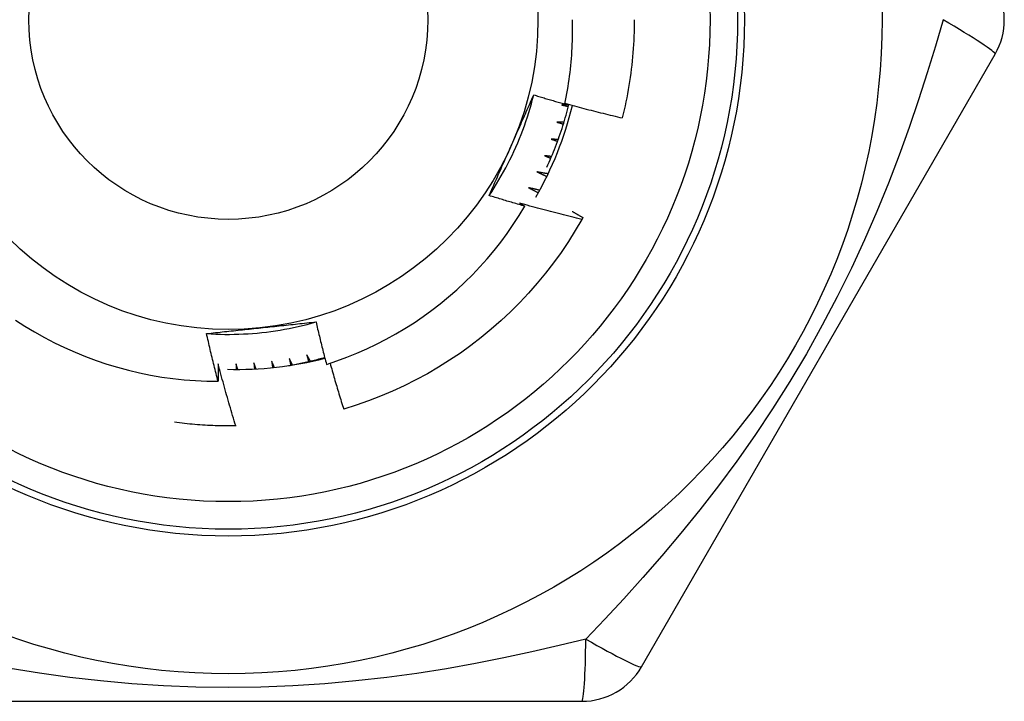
# Model space of a CAD drawing. Header units: inches. Extents: x 4 to 149, y 7 to 82.
# Tile 96 of 188: x 5.792 to 6.074, y 45.102 to 45.297. Entities that reach past the tile are written whole.
import ezdxf

# ---------------------------------------------------------------- set-up
doc = ezdxf.new("R2010")
doc.units = ezdxf.units.IN
doc.header["$MEASUREMENT"] = 0
doc.layers.add('Visible Edges(ANSI)', color=7, linetype='Continuous', lineweight=25)
doc.layers.add('Visible Tangent Edges(ANSI)', color=7, linetype='Continuous', lineweight=25)

msp = doc.modelspace()

# ---------------------------------------------------------------- linework, layer by layer
at = {"layer": 'Visible Edges(ANSI)'}
for p, q in [((5.969741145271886, 45.1115852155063), (6.070890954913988, 45.28678182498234)), ((5.853814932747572, 45.1805049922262), (5.853668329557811, 45.18050221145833)), ((5.750393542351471, 45.10174261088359), (5.95269313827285, 45.10174259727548))]:
    msp.add_line(p, q, dxfattribs=at)
at = {"layer": 'Visible Edges(ANSI)', "flags": 128}
for points in [[(5.947768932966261, 45.2725319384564), (5.947978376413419, 45.27352110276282), (5.948177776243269, 45.27451260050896), (5.948367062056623, 45.27550621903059), (5.948546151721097, 45.27650148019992), (5.948715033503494, 45.27749827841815), (5.948873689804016, 45.27849653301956), (5.949022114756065, 45.27949616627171), (5.949160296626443, 45.28049710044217), (5.949288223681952, 45.2814992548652), (5.949405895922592, 45.28250255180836), (5.949513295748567, 45.28350691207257), (5.949610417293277, 45.28451225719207), (5.949697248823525, 45.28551850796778), (5.949773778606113, 45.28652558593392), (5.949840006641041, 45.28753341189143), (5.949895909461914, 45.28854190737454), (5.949941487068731, 45.28955099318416), (5.949976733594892, 45.29056059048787), (5.950001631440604, 45.29157062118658), (5.950016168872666, 45.29258100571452), (5.950020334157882, 45.29359166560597), (5.950014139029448, 45.29460252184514), (5.949997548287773, 45.29561349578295), (5.949970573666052, 45.29662450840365)], [(5.967685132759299, 45.29662450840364), (5.967679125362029, 45.29544288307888), (5.967661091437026, 45.29426138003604), (5.967631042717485, 45.29308012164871), (5.967588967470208, 45.29189922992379), (5.967534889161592, 45.29071882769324), (5.967468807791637, 45.28953903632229), (5.967390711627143, 45.28835997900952), (5.967300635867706, 45.28718177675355), (5.967198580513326, 45.28600455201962), (5.967084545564, 45.28482842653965), (5.966958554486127, 45.28365352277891), (5.966820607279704, 45.28247996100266), (5.966670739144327, 45.28130786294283), (5.966508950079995, 45.28013735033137), (5.966335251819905, 45.27896854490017), (5.966149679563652, 45.27780156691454), (5.965952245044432, 45.27663653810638), (5.965742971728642, 45.27547357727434), (5.965521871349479, 45.27431280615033), (5.965288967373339, 45.27315434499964), (5.965044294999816, 45.27199831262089), (5.964787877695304, 45.27084483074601), (5.964519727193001, 45.26969401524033), (5.9642398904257, 45.26854598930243)], [(5.926155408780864, 45.2463458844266), (5.926884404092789, 45.24744526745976), (5.927596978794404, 45.24855537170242), (5.928293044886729, 45.24967593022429), (5.928972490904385, 45.25080667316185), (5.929635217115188, 45.25194733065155), (5.93028111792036, 45.25309763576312), (5.930910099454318, 45.25425731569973), (5.931522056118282, 45.25542610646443), (5.932116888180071, 45.25660373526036), (5.932694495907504, 45.25778993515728), (5.933254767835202, 45.25898443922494), (5.933797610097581, 45.26018697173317), (5.934322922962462, 45.26139727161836), (5.934830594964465, 45.26261506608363), (5.935320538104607, 45.26384008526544), (5.935792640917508, 45.26507206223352), (5.936246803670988, 45.26631073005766), (5.936682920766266, 45.26755581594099), (5.937100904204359, 45.26880705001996), (5.937500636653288, 45.27006416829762), (5.937882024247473, 45.27132689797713), (5.938244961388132, 45.27259497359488), (5.938589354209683, 45.27386812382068), (5.938915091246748, 45.27514608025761)], [(5.932467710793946, 45.2605946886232), (5.932739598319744, 45.26120537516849), (5.933011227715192, 45.26181551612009), (5.933282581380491, 45.26242512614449), (5.93355367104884, 45.26303423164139), (5.933824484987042, 45.26364285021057), (5.934095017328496, 45.26425100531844), (5.934365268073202, 45.26485871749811), (5.934635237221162, 45.26546600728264), (5.934904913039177, 45.26607289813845), (5.935174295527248, 45.26667940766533), (5.935443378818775, 45.26728556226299), (5.935712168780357, 45.2678913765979), (5.935980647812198, 45.26849687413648), (5.936248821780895, 45.2691020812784), (5.936516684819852, 45.26970700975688), (5.936784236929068, 45.27031168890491), (5.937051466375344, 45.27091613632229), (5.937318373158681, 45.2715203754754), (5.937584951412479, 45.2721244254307), (5.93785120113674, 45.27272830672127), (5.938117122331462, 45.27333204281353), (5.938382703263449, 45.27393565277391), (5.938647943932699, 45.27453915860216), (5.938912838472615, 45.27514258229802)], [(5.938912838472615, 45.27514258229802), (5.939280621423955, 45.2750293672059), (5.939648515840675, 45.27491653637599), (5.940016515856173, 45.27480409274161), (5.940384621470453, 45.27469203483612), (5.940752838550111, 45.2745803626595), (5.94112116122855, 45.2744690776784), (5.941489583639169, 45.27435817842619), (5.941858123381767, 45.27424766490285), (5.942226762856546, 45.27413753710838), (5.942595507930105, 45.27402779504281), (5.942964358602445, 45.2739184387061), (5.943333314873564, 45.27380946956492), (5.943702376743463, 45.27370088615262), (5.944071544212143, 45.27359268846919), (5.944440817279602, 45.27348487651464), (5.944810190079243, 45.27337745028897), (5.945179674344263, 45.27327041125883), (5.945549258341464, 45.27316375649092), (5.945918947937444, 45.27305748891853), (5.946288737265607, 45.27295160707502), (5.94665863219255, 45.27284611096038), (5.947028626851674, 45.27274100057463), (5.947398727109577, 45.27263627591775), (5.947768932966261, 45.2725319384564)], [(5.942638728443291, 45.25442810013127), (5.942970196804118, 45.25515118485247), (5.943295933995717, 45.25587687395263), (5.943615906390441, 45.25660513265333), (5.94393007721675, 45.25733587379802), (5.944238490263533, 45.25806912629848), (5.944541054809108, 45.25880477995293), (5.944837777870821, 45.25954277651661), (5.945128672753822, 45.26028316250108), (5.945413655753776, 45.2610257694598), (5.94569278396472, 45.26177067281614), (5.945965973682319, 45.26251770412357), (5.946233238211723, 45.26326690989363), (5.946494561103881, 45.26401819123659), (5.946749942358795, 45.26477154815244), (5.946999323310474, 45.26552687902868), (5.94724271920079, 45.26628417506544), (5.947480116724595, 45.26704338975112), (5.947711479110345, 45.26780443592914), (5.947936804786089, 45.26856728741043), (5.948156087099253, 45.26933192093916), (5.948369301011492, 45.27009826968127), (5.948576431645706, 45.27086626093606), (5.948777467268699, 45.27163587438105), (5.948972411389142, 45.27240708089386)], [(5.948951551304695, 45.2723232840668), (5.948866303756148, 45.27232007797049), (5.948781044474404, 45.272316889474), (5.948695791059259, 45.27231371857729), (5.948610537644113, 45.27231056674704), (5.948525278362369, 45.27230743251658), (5.948440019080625, 45.27230431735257), (5.948354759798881, 45.27230121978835), (5.948269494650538, 45.27229814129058), (5.948184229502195, 45.27229508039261), (5.948098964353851, 45.27229203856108), (5.948013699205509, 45.27228901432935), (5.947928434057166, 45.27228600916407), (5.947843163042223, 45.27228302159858), (5.947757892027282, 45.27228005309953), (5.94767262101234, 45.27227710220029), (5.947587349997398, 45.27227416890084), (5.947502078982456, 45.27227125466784), (5.947416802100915, 45.27226835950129), (5.947331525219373, 45.27226548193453), (5.947246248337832, 45.27226262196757), (5.947160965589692, 45.27225978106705), (5.947075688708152, 45.27225695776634), (5.946990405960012, 45.27225415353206), (5.946905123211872, 45.27225136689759)], [(5.946905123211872, 45.27225136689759), (5.946985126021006, 45.27223352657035), (5.947065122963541, 45.27221566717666), (5.947145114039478, 45.27219779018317), (5.947225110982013, 45.2721798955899), (5.94730509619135, 45.27216198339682), (5.947385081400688, 45.27214405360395), (5.947465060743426, 45.27212610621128), (5.947545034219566, 45.27210814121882), (5.947625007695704, 45.27209015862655), (5.947704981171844, 45.27207215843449), (5.947784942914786, 45.27205414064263), (5.947864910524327, 45.27203610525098), (5.947944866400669, 45.27201805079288), (5.948024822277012, 45.27199998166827), (5.948104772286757, 45.27198189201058), (5.948184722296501, 45.27196378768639), (5.948264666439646, 45.2719456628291), (5.948344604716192, 45.27192752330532), (5.948424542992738, 45.27190936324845), (5.948504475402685, 45.27189118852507), (5.948584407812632, 45.27187299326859), (5.948664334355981, 45.27185478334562), (5.94874425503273, 45.27183655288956), (5.948824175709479, 45.27181830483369)], [(5.947811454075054, 45.27272879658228), (5.948491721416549, 45.27253979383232), (5.949172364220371, 45.27235206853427), (5.949853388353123, 45.27216562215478), (5.950534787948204, 45.27198045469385), (5.951216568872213, 45.27179656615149), (5.951898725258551, 45.27161395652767), (5.952581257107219, 45.27143262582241), (5.953264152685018, 45.27125257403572), (5.953947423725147, 45.27107380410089), (5.954631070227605, 45.27089631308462), (5.955315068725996, 45.27072010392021), (5.955999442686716, 45.27054517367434), (5.956684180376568, 45.27037152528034), (5.957369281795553, 45.27019915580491), (5.958054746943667, 45.27002807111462), (5.958740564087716, 45.2698582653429), (5.959426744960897, 45.26968974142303), (5.960113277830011, 45.26952250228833), (5.960800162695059, 45.26935654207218), (5.961487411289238, 45.2691918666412), (5.962175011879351, 45.26902847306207), (5.9628629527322, 45.26886636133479), (5.963551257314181, 45.26870553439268), (5.9642398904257, 45.26854598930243)], [(5.945511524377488, 45.26733458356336), (5.945590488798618, 45.26731261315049), (5.945669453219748, 45.26729062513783), (5.945748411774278, 45.26726862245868), (5.945827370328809, 45.26724659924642), (5.945906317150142, 45.26722455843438), (5.945985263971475, 45.26720250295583), (5.946064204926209, 45.26718042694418), (5.946143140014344, 45.26715833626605), (5.946222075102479, 45.26713622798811), (5.946301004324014, 45.26711409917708), (5.946379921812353, 45.26709195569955), (5.946458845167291, 45.26706979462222), (5.94653775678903, 45.26704761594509), (5.946616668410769, 45.26702541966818), (5.946695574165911, 45.26700320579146), (5.946774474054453, 45.26698097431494), (5.946853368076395, 45.26695872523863), (5.946932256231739, 45.26693646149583), (5.947011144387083, 45.26691417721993), (5.947090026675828, 45.26689187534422), (5.947168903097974, 45.26686955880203), (5.94724777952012, 45.26684722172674), (5.947326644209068, 45.26682486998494), (5.947405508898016, 45.26680250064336)], [(5.947558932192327, 45.26730018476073), (5.947473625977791, 45.2673014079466), (5.947388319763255, 45.26730264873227), (5.947303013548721, 45.26730390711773), (5.947217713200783, 45.26730518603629), (5.947132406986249, 45.26730647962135), (5.947047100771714, 45.2673077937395), (5.946961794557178, 45.26730912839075), (5.946876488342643, 45.2673104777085), (5.946791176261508, 45.26731184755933), (5.946705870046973, 45.26731323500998), (5.946620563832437, 45.26731464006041), (5.946535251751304, 45.26731606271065), (5.946449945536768, 45.26731750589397), (5.946364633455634, 45.26731896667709), (5.946279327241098, 45.26732044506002), (5.946194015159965, 45.26732194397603), (5.946108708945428, 45.26732346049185), (5.946023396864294, 45.26732499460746), (5.945938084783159, 45.26732654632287), (5.945852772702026, 45.26732811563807), (5.945767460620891, 45.26732970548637), (5.945682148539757, 45.26733131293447), (5.945596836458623, 45.26733293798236), (5.945511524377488, 45.26733458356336)], [(5.94386460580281, 45.2624967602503), (5.943942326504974, 45.2624707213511), (5.944020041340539, 45.26244466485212), (5.944097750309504, 45.26241859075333), (5.94417545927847, 45.26239249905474), (5.944253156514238, 45.26236639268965), (5.944330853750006, 45.26234026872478), (5.944408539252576, 45.2623141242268), (5.944486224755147, 45.26228796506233), (5.94456389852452, 45.26226179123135), (5.944641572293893, 45.26223559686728), (5.944719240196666, 45.26220938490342), (5.944796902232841, 45.26218315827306), (5.944874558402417, 45.2621569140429), (5.944952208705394, 45.26213065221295), (5.945029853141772, 45.2621043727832), (5.94510749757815, 45.26207807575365), (5.94518513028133, 45.2620517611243), (5.945262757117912, 45.26202543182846), (5.945340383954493, 45.26199908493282), (5.945417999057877, 45.26197271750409), (5.94549561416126, 45.26194633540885), (5.945573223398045, 45.26191993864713), (5.945650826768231, 45.2618935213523), (5.945728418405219, 45.26186708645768)], [(5.945907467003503, 45.26235614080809), (5.945822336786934, 45.26236178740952), (5.945737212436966, 45.26236745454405), (5.945652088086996, 45.26237313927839), (5.945566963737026, 45.2623788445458), (5.945481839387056, 45.26238456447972), (5.945396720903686, 45.26239030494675), (5.945311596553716, 45.26239606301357), (5.945226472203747, 45.26240183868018), (5.945141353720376, 45.26240763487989), (5.945056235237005, 45.2624134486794), (5.944971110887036, 45.26241928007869), (5.944885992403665, 45.2624251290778), (5.944800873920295, 45.26243099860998), (5.944715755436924, 45.26243688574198), (5.944630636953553, 45.26244279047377), (5.944545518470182, 45.26244871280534), (5.944460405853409, 45.26245465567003), (5.944375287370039, 45.26246061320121), (5.944290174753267, 45.26246659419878), (5.944205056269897, 45.26247258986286), (5.944119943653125, 45.26247860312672), (5.944034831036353, 45.26248463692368), (5.943949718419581, 45.26249068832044), (5.94386460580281, 45.2624967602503)], [(5.926155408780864, 45.2463458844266), (5.926414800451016, 45.24693699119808), (5.926674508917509, 45.24752810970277), (5.92693454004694, 45.24811927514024), (5.927194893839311, 45.24871051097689), (5.927455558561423, 45.24930184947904), (5.927716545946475, 45.24989331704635), (5.927977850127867, 45.25048494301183), (5.928239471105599, 45.25107675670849), (5.928501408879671, 45.2516687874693), (5.928763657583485, 45.25226106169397), (5.929026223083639, 45.25285360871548), (5.929289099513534, 45.25344646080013), (5.929552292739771, 45.25403964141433), (5.929815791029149, 45.25463318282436), (5.930079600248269, 45.25522711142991), (5.93034372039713, 45.25582145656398), (5.930608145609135, 45.25641624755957), (5.930872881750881, 45.25701151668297), (5.931137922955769, 45.25760728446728), (5.931403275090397, 45.25820358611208), (5.931668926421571, 45.25880044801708), (5.931934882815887, 45.25939790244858), (5.932201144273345, 45.25999596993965), (5.932467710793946, 45.2605946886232)], [(5.941968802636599, 45.25775093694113), (5.942045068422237, 45.25772089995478), (5.942121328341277, 45.25769084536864), (5.942197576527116, 45.2576607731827), (5.942273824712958, 45.25763068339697), (5.9423500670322, 45.25760057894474), (5.942426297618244, 45.25757045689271), (5.942502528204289, 45.25754031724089), (5.942578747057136, 45.25751016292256), (5.942654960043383, 45.25747998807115), (5.942731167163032, 45.25744979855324), (5.942807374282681, 45.25741959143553), (5.942883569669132, 45.25738936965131), (5.942959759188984, 45.25735913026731), (5.943035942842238, 45.25732887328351), (5.943112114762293, 45.25729859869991), (5.943188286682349, 45.25726830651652), (5.943264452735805, 45.25723799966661), (5.943340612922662, 45.25720767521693), (5.943416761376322, 45.25717733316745), (5.943492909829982, 45.25714697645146), (5.943569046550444, 45.25711660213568), (5.943645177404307, 45.25708621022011), (5.943721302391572, 45.25705580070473), (5.943797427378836, 45.25702537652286)], [(5.944001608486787, 45.25750447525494), (5.94391689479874, 45.25751453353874), (5.943832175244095, 45.25752461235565), (5.943747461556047, 45.25753470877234), (5.943662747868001, 45.25754482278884), (5.943578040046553, 45.25755495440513), (5.943493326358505, 45.25756510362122), (5.943408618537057, 45.25757527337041), (5.943323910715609, 45.25758546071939), (5.943239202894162, 45.25759566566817), (5.943154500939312, 45.25760588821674), (5.943069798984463, 45.25761613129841), (5.942985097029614, 45.25762639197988), (5.942900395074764, 45.25763667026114), (5.942815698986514, 45.25764696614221), (5.942731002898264, 45.25765727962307), (5.942646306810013, 45.25766761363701), (5.942561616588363, 45.25767796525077), (5.942476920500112, 45.25768833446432), (5.942392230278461, 45.25769872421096), (5.942307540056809, 45.2577091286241), (5.942222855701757, 45.25771955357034), (5.942138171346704, 45.25772999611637), (5.942053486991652, 45.2577404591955), (5.941968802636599, 45.25775093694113)], [(5.939829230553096, 45.25310991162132), (5.939947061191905, 45.25305627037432), (5.940064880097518, 45.25300258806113), (5.940182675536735, 45.25294886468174), (5.940300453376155, 45.25289510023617), (5.940418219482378, 45.25284129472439), (5.940535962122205, 45.25278744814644), (5.940653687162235, 45.25273355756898), (5.940771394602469, 45.25267962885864), (5.940889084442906, 45.2526256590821), (5.941006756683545, 45.25257164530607), (5.941124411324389, 45.25251759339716), (5.941242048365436, 45.25246350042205), (5.941359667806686, 45.25240936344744), (5.94147726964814, 45.25235518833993), (5.941594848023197, 45.25230097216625), (5.941712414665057, 45.25224671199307), (5.941829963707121, 45.252192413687), (5.941947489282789, 45.25213807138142), (5.942065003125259, 45.25208369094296), (5.942182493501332, 45.25202926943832), (5.942299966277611, 45.25197480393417), (5.942417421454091, 45.25192030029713), (5.942534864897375, 45.25186575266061), (5.942652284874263, 45.25181116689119)], [(5.943014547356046, 45.25255956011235), (5.942881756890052, 45.25258197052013), (5.942748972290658, 45.2526044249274), (5.942616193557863, 45.25262692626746), (5.942483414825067, 45.25264947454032), (5.942350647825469, 45.25267206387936), (5.942217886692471, 45.2526947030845), (5.942085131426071, 45.25271738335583), (5.941952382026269, 45.25274011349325), (5.941819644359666, 45.25276288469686), (5.941686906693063, 45.25278570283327), (5.941554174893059, 45.25280856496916), (5.941421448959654, 45.25283147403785), (5.941288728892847, 45.25285443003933), (5.941156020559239, 45.25287742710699), (5.94102331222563, 45.25290047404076), (5.94089060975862, 45.2529235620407), (5.940757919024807, 45.25294669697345), (5.940625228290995, 45.25296987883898), (5.940492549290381, 45.252993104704), (5.940359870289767, 45.25301637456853), (5.940227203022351, 45.25303969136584), (5.940094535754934, 45.25306305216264), (5.939961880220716, 45.25308645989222), (5.939829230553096, 45.25310991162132)], [(5.937451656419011, 45.248586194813), (5.937566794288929, 45.24852637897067), (5.93768191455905, 45.24846652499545), (5.937797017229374, 45.24840662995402), (5.937912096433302, 45.24834669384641), (5.938027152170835, 45.2482867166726), (5.938142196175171, 45.24822670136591), (5.93825721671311, 45.24816664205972), (5.938372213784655, 45.24810654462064), (5.938487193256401, 45.24804640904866), (5.938602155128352, 45.24798622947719), (5.938717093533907, 45.24792601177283), (5.938832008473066, 45.24786575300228), (5.938946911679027, 45.24780545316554), (5.939061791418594, 45.2477451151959), (5.939176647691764, 45.24768473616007), (5.939291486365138, 45.24762431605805), (5.939406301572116, 45.24756385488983), (5.939521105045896, 45.24750335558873), (5.939635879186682, 45.24744281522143), (5.939750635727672, 45.24738223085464), (5.939865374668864, 45.24732161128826), (5.939980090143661, 45.24726095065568), (5.940094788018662, 45.24720024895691), (5.940209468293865, 45.24713950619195)], [(5.940612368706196, 45.24786941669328), (5.940480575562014, 45.24789876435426), (5.940348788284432, 45.24792815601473), (5.940217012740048, 45.24795759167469), (5.940085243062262, 45.24798707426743), (5.939953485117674, 45.24801660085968), (5.939821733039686, 45.2480461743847), (5.939689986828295, 45.24807579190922), (5.939558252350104, 45.24810545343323), (5.93942652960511, 45.24813516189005), (5.939294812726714, 45.24816491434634), (5.939163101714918, 45.24819471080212), (5.939031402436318, 45.24822455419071), (5.938899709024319, 45.24825444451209), (5.938768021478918, 45.24828437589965), (5.938636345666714, 45.24831435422), (5.938504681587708, 45.24834437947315), (5.938373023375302, 45.24837444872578), (5.938241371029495, 45.24840456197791), (5.938109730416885, 45.24843472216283), (5.937978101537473, 45.24846492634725), (5.93784647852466, 45.24849517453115), (5.937714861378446, 45.24852546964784), (5.93758325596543, 45.24855580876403), (5.937451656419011, 45.248586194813)], [(5.936357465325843, 45.24329774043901), (5.93593085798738, 45.24341920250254), (5.935504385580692, 45.24354114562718), (5.935078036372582, 45.24366356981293), (5.934651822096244, 45.24378648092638), (5.934225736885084, 45.24390986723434), (5.933799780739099, 45.24403374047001), (5.933373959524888, 45.2441580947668), (5.932948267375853, 45.24428293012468), (5.932522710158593, 45.24440825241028), (5.932097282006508, 45.2445340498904), (5.931671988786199, 45.24466033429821), (5.931246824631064, 45.24478709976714), (5.930821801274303, 45.24491434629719), (5.930396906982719, 45.24504207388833), (5.929972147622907, 45.24517028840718), (5.929547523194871, 45.24529897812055), (5.92912303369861, 45.24542815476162), (5.928698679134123, 45.2455578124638), (5.928274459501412, 45.2456879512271), (5.927850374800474, 45.24581857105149), (5.927426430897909, 45.24594967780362), (5.927002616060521, 45.24608126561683), (5.926578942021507, 45.24621333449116), (5.926155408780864, 45.2463458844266)], [(5.879616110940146, 45.19806547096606), (5.88255112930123, 45.19904840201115), (5.885458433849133, 45.20012094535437), (5.888334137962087, 45.20128205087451), (5.891170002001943, 45.20252842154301), (5.893963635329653, 45.20385874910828), (5.896713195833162, 45.20527194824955), (5.899416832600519, 45.20676691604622), (5.902072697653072, 45.2083425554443), (5.904678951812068, 45.20999776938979), (5.907233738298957, 45.21173146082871), (5.909735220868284, 45.21354253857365), (5.912181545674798, 45.21542989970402), (5.914570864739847, 45.21739245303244), (5.916901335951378, 45.21942909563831), (5.919171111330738, 45.22153873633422), (5.921375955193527, 45.22371786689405), (5.923510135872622, 45.22596078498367), (5.925572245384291, 45.22826566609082), (5.927560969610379, 45.23063075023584), (5.929474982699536, 45.23305428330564), (5.931312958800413, 45.23553449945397), (5.933073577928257, 45.23806965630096), (5.934755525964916, 45.24065798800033), (5.936357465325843, 45.24329774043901)], [(5.934842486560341, 45.24419198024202), (5.934905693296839, 45.24415486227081), (5.934968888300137, 45.244117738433), (5.935032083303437, 45.24408059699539), (5.935095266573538, 45.24404344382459), (5.935158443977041, 45.24400627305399), (5.935221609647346, 45.24396909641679), (5.935284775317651, 45.2439319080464), (5.935347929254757, 45.2438947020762), (5.935411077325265, 45.24385748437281), (5.935474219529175, 45.24382025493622), (5.935537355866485, 45.24378301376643), (5.935600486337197, 45.24374576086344), (5.93566360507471, 45.24370849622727), (5.935726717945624, 45.24367121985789), (5.93578982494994, 45.2436339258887), (5.935852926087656, 45.24359662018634), (5.935916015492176, 45.24355930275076), (5.935979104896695, 45.24352197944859), (5.936042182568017, 45.24348463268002), (5.936105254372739, 45.24344728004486), (5.936168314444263, 45.24340991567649), (5.936231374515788, 45.24337253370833), (5.936294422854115, 45.24333514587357), (5.936357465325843, 45.24329774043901)], [(5.952680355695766, 45.23952618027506), (5.951933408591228, 45.23970396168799), (5.951186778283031, 45.23988319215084), (5.950440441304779, 45.24006385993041), (5.949694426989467, 45.24024597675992), (5.948948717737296, 45.24042954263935), (5.948203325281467, 45.24061455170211), (5.947458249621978, 45.2408010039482), (5.946713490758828, 45.24098890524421), (5.945969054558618, 45.24117824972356), (5.945224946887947, 45.24136903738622), (5.944481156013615, 45.24156127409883), (5.943737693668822, 45.24175495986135), (5.942994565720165, 45.2419500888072), (5.942251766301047, 45.24214666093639), (5.941509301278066, 45.2423446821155), (5.940767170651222, 45.24254415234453), (5.940025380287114, 45.24274506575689), (5.939283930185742, 45.24294742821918), (5.938542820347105, 45.24315123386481), (5.937802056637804, 45.24335648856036), (5.937061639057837, 45.24356319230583), (5.936321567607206, 45.24377133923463), (5.935581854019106, 45.24398093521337), (5.934842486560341, 45.24419198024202)], [(5.952680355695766, 45.23952618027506), (5.950799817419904, 45.23631641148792), (5.948817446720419, 45.23316851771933), (5.94673527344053, 45.23008572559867), (5.944555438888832, 45.22707119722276), (5.942280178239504, 45.22412803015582), (5.939911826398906, 45.22125923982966), (5.937452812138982, 45.21846777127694), (5.934905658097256, 45.21575648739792), (5.932272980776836, 45.21312817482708), (5.929557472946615, 45.2105855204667), (5.926761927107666, 45.20813114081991), (5.923889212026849, 45.20576755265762), (5.92094227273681, 45.20349717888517), (5.917924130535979, 45.20132235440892), (5.914837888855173, 45.19924529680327), (5.911686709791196, 45.1972681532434), (5.908473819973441, 45.19539294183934), (5.905202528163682, 45.19362159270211), (5.901876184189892, 45.19195592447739), (5.898498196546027, 45.19039762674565), (5.895072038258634, 45.18894833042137), (5.89160122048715, 45.1876094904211), (5.888089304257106, 45.18638250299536), (5.884539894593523, 45.18526862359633)], [(5.949896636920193, 45.24182176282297), (5.950025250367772, 45.24174864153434), (5.950153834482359, 45.24167546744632), (5.95028238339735, 45.24160224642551), (5.950410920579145, 45.2415289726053), (5.950539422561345, 45.24145564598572), (5.950667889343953, 45.24138226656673), (5.950796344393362, 45.24130883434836), (5.950924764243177, 45.2412353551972), (5.951053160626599, 45.24116182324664), (5.951181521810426, 45.24108823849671), (5.951309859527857, 45.24101460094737), (5.951438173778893, 45.24094091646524), (5.951566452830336, 45.24086717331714), (5.951694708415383, 45.24079338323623), (5.951822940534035, 45.24071954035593), (5.951951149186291, 45.24064565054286), (5.952079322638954, 45.24057170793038), (5.952207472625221, 45.24049770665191), (5.952335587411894, 45.24042365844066), (5.952463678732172, 45.24034956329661), (5.952591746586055, 45.24027540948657), (5.952719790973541, 45.24020120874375), (5.952847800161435, 45.24012695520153), (5.952975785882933, 45.24005264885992)], [(5.952975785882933, 45.24005264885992), (5.952963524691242, 45.24003068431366), (5.95295126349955, 45.2400087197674), (5.95293900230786, 45.23998675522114), (5.952926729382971, 45.23996479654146), (5.952914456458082, 45.2399428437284), (5.952902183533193, 45.23992089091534), (5.952889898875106, 45.23989893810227), (5.952877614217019, 45.23987699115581), (5.952865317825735, 45.23985504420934), (5.95285302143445, 45.23983310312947), (5.952840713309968, 45.2398111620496), (5.952828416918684, 45.23978922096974), (5.952816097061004, 45.23976729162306), (5.952803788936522, 45.2397453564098), (5.952791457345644, 45.23972342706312), (5.952779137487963, 45.23970149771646), (5.952766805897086, 45.23967957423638), (5.952754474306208, 45.23965765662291), (5.952742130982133, 45.23963573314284), (5.952729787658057, 45.23961382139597), (5.952717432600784, 45.23959190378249), (5.95270507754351, 45.23956999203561), (5.952692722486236, 45.23954808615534), (5.952680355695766, 45.23952618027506)], [(5.790624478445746, 45.21075769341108), (5.793340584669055, 45.20900928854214), (5.796109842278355, 45.20734472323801), (5.798930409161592, 45.20576536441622), (5.801800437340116, 45.20427256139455), (5.804718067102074, 45.20286766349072), (5.807681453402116, 45.20155202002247), (5.810684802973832, 45.20032855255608), (5.813720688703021, 45.19920021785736), (5.816786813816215, 45.19816758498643), (5.819880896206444, 45.19723121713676), (5.823000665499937, 45.19639168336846), (5.826143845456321, 45.19564953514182), (5.829308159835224, 45.19500535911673), (5.832491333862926, 45.19445968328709), (5.835691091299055, 45.19401310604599), (5.838905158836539, 45.19366615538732), (5.842131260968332, 45.19341941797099), (5.845367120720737, 45.19327345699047), (5.848609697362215, 45.19322882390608)], [(5.845306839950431, 45.20686930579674), (5.846623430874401, 45.20678767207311), (5.847941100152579, 45.20672561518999), (5.849259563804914, 45.206683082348), (5.850578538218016, 45.20666003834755), (5.851897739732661, 45.20665643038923), (5.853216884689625, 45.20667221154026), (5.85453568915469, 45.20670734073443), (5.855853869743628, 45.20676176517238), (5.857171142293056, 45.20683543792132), (5.858487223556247, 45.20692831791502), (5.85980183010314, 45.20704035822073), (5.861114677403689, 45.20717150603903), (5.862425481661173, 45.20732172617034), (5.86373396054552, 45.20749095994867), (5.865039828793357, 45.20767917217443), (5.866342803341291, 45.20788631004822), (5.867642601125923, 45.20811232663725), (5.868938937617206, 45.20835717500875), (5.870231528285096, 45.20862081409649), (5.871520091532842, 45.20890319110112), (5.872804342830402, 45.20920426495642), (5.874083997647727, 45.20952398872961), (5.87535877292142, 45.2098623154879), (5.876628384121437, 45.21021919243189)], [(5.845306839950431, 45.20686930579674), (5.845948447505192, 45.20694022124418), (5.846590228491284, 45.20701086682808), (5.847232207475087, 45.20708125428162), (5.847874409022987, 45.20715140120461), (5.848516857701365, 45.20722132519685), (5.849159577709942, 45.20729103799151), (5.849802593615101, 45.20736055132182), (5.850445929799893, 45.20742988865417), (5.851089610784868, 45.20749906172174), (5.851733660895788, 45.20756808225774), (5.852378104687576, 45.20763696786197), (5.853022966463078, 45.20770573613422), (5.8536682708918, 45.20777439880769), (5.854314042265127, 45.20784297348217), (5.854960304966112, 45.20791147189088), (5.855607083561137, 45.20797991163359), (5.856254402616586, 45.20804830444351), (5.856902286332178, 45.20811666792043), (5.857550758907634, 45.20818501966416), (5.858199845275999, 45.20825337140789), (5.85884957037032, 45.20832174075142), (5.859499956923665, 45.20839013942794), (5.860151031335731, 45.20845859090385), (5.860802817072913, 45.20852709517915)], [(5.860802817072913, 45.20852709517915), (5.861467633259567, 45.20859697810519), (5.862131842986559, 45.20866680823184), (5.862795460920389, 45.20873661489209), (5.863458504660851, 45.20880639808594), (5.864120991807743, 45.20887617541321), (5.864782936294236, 45.20894596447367), (5.865444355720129, 45.20901577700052), (5.866105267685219, 45.20908562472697), (5.866765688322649, 45.2091555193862), (5.86742563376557, 45.20922548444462), (5.868085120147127, 45.20929552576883), (5.868744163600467, 45.20936565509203), (5.869402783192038, 45.2094358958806), (5.870060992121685, 45.20950624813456), (5.870718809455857, 45.20957674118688), (5.871376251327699, 45.20964737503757), (5.872033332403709, 45.20971817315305), (5.872690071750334, 45.20978914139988), (5.87334648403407, 45.20986030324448), (5.874002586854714, 45.20993166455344), (5.874658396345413, 45.21000323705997), (5.875313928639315, 45.21007504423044), (5.875969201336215, 45.21014709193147), (5.876624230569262, 45.21021939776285)], [(5.876624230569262, 45.21021939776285), (5.876740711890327, 45.20971082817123), (5.876857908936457, 45.20920244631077), (5.876975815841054, 45.20869424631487), (5.877094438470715, 45.20818623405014), (5.877213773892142, 45.20767840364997), (5.877333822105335, 45.20717075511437), (5.877454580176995, 45.20666329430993), (5.87757605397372, 45.20615602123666), (5.877698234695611, 45.20564893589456), (5.877821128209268, 45.20514203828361), (5.877944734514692, 45.20463532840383), (5.878069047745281, 45.20412880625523), (5.878194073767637, 45.20362247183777), (5.878319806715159, 45.20311633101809), (5.878446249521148, 45.20261037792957), (5.878573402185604, 45.20210461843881), (5.878701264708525, 45.20159904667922), (5.878829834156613, 45.20109366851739), (5.878959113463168, 45.20058848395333), (5.87908909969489, 45.20008349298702), (5.879219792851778, 45.19957869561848), (5.879351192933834, 45.19907409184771), (5.879483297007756, 45.1985696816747), (5.879616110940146, 45.19806547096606)], [(5.848609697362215, 45.19322882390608), (5.848462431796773, 45.19379461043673), (5.84831600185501, 45.19436063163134), (5.848170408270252, 45.1949268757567), (5.848025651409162, 45.19549335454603), (5.84788173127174, 45.19606004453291), (5.847738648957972, 45.19662696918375), (5.847596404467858, 45.19719411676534), (5.847454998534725, 45.1977614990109), (5.847314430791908, 45.198329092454), (5.847174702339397, 45.19889690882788), (5.847035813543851, 45.1994649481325), (5.846897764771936, 45.2000332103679), (5.846760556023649, 45.20060168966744), (5.84662418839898, 45.20117039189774), (5.846488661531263, 45.2017393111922), (5.846353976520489, 45.20230844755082), (5.846220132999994, 45.20287780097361), (5.846087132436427, 45.20344737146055), (5.845954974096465, 45.20401715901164), (5.845823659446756, 45.2045871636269), (5.845693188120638, 45.20515737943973), (5.845563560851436, 45.2057278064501), (5.845434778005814, 45.20629845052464), (5.845306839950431, 45.20686930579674)], [(5.868768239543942, 45.19771948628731), (5.86920290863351, 45.19779618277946), (5.869637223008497, 45.19787476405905), (5.870071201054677, 45.19795527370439), (5.870504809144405, 45.19803767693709), (5.870938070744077, 45.19812201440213), (5.871370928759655, 45.19820821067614), (5.871803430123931, 45.19829634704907), (5.872235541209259, 45.19838638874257), (5.872667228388, 45.19847830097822), (5.873098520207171, 45.19857212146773), (5.873529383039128, 45.19866781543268), (5.873959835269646, 45.19876542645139), (5.874389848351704, 45.19886491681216), (5.87481943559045, 45.19896633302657), (5.875248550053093, 45.19906959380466), (5.875677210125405, 45.19917474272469), (5.876105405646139, 45.19928178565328), (5.876533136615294, 45.19939072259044), (5.876960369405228, 45.19950151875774), (5.877387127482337, 45.19961421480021), (5.877813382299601, 45.19972877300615), (5.878239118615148, 45.19984520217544), (5.878664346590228, 45.1999634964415), (5.879089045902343, 45.20008366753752)], [(5.87399186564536, 45.2007914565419), (5.874013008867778, 45.20071226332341), (5.87403413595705, 45.20063306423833), (5.874055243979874, 45.20055386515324), (5.874076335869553, 45.20047465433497), (5.874097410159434, 45.20039544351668), (5.874118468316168, 45.2003162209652), (5.874139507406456, 45.20023699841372), (5.874160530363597, 45.20015776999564), (5.874181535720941, 45.20007854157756), (5.874202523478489, 45.19999930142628), (5.874223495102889, 45.199920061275), (5.874244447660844, 45.19984080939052), (5.874265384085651, 45.19976155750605), (5.874286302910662, 45.19968229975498), (5.874307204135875, 45.1996030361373), (5.874328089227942, 45.19952377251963), (5.874348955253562, 45.19944449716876), (5.874369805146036, 45.19936522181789), (5.874390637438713, 45.19928594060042), (5.874411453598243, 45.19920665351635), (5.874432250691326, 45.19912736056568), (5.874453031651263, 45.19904806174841), (5.874473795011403, 45.19896876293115), (5.874494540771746, 45.19888945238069)], [(5.875001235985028, 45.19900982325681), (5.874958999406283, 45.19908394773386), (5.874916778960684, 45.1991580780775), (5.874874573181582, 45.19923222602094), (5.874832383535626, 45.19930637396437), (5.874790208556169, 45.1993805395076), (5.874748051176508, 45.19945471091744), (5.874705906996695, 45.19952889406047), (5.874663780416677, 45.19960308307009), (5.874621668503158, 45.19967728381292), (5.874579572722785, 45.19975149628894), (5.874537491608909, 45.19982571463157), (5.874495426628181, 45.19989994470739), (5.874453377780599, 45.19997418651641), (5.874411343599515, 45.20004843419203), (5.874369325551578, 45.20012269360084), (5.874327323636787, 45.20019696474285), (5.874285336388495, 45.20027124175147), (5.874243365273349, 45.20034553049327), (5.874201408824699, 45.20041982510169), (5.874159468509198, 45.2004941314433), (5.874117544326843, 45.2005684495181), (5.874075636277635, 45.2006427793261), (5.874033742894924, 45.20071711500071), (5.87399186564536, 45.2007914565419)], [(5.848636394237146, 45.19824028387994), (5.848636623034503, 45.19803149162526), (5.848636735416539, 45.19782269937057), (5.848636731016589, 45.19761390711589), (5.848636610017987, 45.19740511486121), (5.8486363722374, 45.19719631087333), (5.848636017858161, 45.19698751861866), (5.848635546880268, 45.19677871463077), (5.848634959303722, 45.1965699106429), (5.848634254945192, 45.19636110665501), (5.848633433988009, 45.19615230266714), (5.848632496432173, 45.19594348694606), (5.848631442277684, 45.19573468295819), (5.848630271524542, 45.19552586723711), (5.848628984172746, 45.19531705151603), (5.848627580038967, 45.19510823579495), (5.848626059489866, 45.19489942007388), (5.848624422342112, 45.1946906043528), (5.848622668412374, 45.19448177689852), (5.848620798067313, 45.19427296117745), (5.848618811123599, 45.19406413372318), (5.848616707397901, 45.1938553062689), (5.848614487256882, 45.19364647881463), (5.848612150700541, 45.19343765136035), (5.848609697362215, 45.19322882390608)], [(5.853668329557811, 45.18050221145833), (5.85344246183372, 45.18123605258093), (5.853217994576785, 45.18197036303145), (5.852994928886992, 45.18270513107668), (5.852773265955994, 45.18344036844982), (5.852553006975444, 45.18417607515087), (5.852334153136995, 45.18491223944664), (5.852116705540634, 45.18564887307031), (5.851900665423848, 45.18638595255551), (5.851686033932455, 45.18712350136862), (5.851472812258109, 45.18786149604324), (5.851261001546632, 45.18859994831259), (5.851050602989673, 45.18933885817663), (5.850841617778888, 45.190078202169), (5.85063404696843, 45.19081800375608), (5.850427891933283, 45.19155825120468), (5.85022315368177, 45.1922989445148), (5.850019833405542, 45.19304008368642), (5.84981793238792, 45.19378165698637), (5.849617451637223, 45.19452367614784), (5.849418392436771, 45.19526612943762), (5.849220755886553, 45.19600901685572), (5.849024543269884, 45.19675233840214), (5.848829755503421, 45.19749609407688), (5.848636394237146, 45.19824028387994)], [(5.853746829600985, 45.19822200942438), (5.853750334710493, 45.19815620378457), (5.853753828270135, 45.19809039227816), (5.85375731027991, 45.19802459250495), (5.853760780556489, 45.19795878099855), (5.8537642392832, 45.19789296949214), (5.853767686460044, 45.19782716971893), (5.853771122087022, 45.19776135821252), (5.853774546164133, 45.19769554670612), (5.853777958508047, 45.19762973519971), (5.853781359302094, 45.1975639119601), (5.853784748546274, 45.1974981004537), (5.853788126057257, 45.19743228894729), (5.853791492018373, 45.19736647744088), (5.853794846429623, 45.19730065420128), (5.853798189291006, 45.19723484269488), (5.853801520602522, 45.19716901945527), (5.85380484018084, 45.19710320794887), (5.853808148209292, 45.19703738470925), (5.853811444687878, 45.19697156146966), (5.853814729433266, 45.19690573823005), (5.853818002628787, 45.19683992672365), (5.853821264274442, 45.19677410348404), (5.853824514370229, 45.19670828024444), (5.853827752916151, 45.19664245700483)], [(5.854248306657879, 45.196641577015), (5.854227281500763, 45.19670737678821), (5.854206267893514, 45.19677318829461), (5.85418526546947, 45.19683899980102), (5.85416427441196, 45.19690482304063), (5.854143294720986, 45.19697064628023), (5.854122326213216, 45.19703646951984), (5.854101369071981, 45.19710229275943), (5.854080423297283, 45.19716812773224), (5.854059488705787, 45.19723396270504), (5.854038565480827, 45.19729980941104), (5.854017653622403, 45.19736565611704), (5.853996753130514, 45.19743150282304), (5.853975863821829, 45.19749734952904), (5.85395498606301, 45.19756320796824), (5.853934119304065, 45.19762907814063), (5.853913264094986, 45.19769493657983), (5.853892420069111, 45.19776080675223), (5.853871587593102, 45.19782667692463), (5.853850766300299, 45.19789255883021), (5.853829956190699, 45.19795844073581), (5.853809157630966, 45.19802432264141), (5.853788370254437, 45.19809021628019), (5.853767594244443, 45.19815610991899), (5.853746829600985, 45.19822200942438)], [(5.858851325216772, 45.19846901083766), (5.858858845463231, 45.19839774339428), (5.858866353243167, 45.1983264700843), (5.858873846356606, 45.19825519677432), (5.858881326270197, 45.19818391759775), (5.858888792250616, 45.19811263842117), (5.858896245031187, 45.19804135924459), (5.858903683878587, 45.19797008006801), (5.858911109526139, 45.19789880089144), (5.858918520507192, 45.19782750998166), (5.858925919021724, 45.19775623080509), (5.858933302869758, 45.19768493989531), (5.858940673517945, 45.19761364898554), (5.858948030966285, 45.19754235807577), (5.858955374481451, 45.19747106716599), (5.858962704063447, 45.19739976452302), (5.858970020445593, 45.19732847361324), (5.858977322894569, 45.19725717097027), (5.858984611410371, 45.1971858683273), (5.858991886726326, 45.19711457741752), (5.858999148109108, 45.19704327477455), (5.859006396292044, 45.19697196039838), (5.859013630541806, 45.19690065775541), (5.859020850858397, 45.19682935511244), (5.859028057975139, 45.19675804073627)], [(5.859485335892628, 45.19678136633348), (5.859458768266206, 45.19685162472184), (5.859432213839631, 45.19692188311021), (5.85940567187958, 45.19699215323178), (5.859379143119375, 45.19706242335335), (5.859352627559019, 45.19713269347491), (5.859326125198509, 45.19720297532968), (5.859299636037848, 45.19727326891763), (5.859273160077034, 45.19734356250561), (5.859246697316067, 45.19741386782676), (5.859220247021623, 45.19748417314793), (5.859193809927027, 45.19755447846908), (5.859167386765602, 45.19762479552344), (5.859140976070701, 45.1976951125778), (5.859114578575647, 45.19776544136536), (5.859088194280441, 45.19783577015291), (5.859061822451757, 45.19790611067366), (5.859035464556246, 45.19797645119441), (5.859009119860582, 45.19804680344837), (5.858982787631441, 45.19811715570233), (5.858956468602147, 45.19818751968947), (5.858930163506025, 45.19825788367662), (5.858903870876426, 45.19832825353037), (5.858877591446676, 45.19839862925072), (5.858851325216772, 45.19846901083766)], [(5.863936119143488, 45.19898062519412), (5.863948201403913, 45.19890433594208), (5.863960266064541, 45.19882804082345), (5.863972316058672, 45.19875174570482), (5.863984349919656, 45.19867544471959), (5.863996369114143, 45.19859914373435), (5.864008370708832, 45.19852284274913), (5.864020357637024, 45.19844653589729), (5.86403232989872, 45.19837022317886), (5.864044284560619, 45.19829391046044), (5.86405622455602, 45.19821759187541), (5.864068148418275, 45.19814127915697), (5.864080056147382, 45.19806495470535), (5.864091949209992, 45.19798863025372), (5.864103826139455, 45.19791230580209), (5.864115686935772, 45.19783596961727), (5.864127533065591, 45.19775964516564), (5.864139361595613, 45.19768330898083), (5.864151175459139, 45.197606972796), (5.864162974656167, 45.19753062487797), (5.864174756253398, 45.19745428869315), (5.864186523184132, 45.19737794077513), (5.864198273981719, 45.1973015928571), (5.86421001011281, 45.19722524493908), (5.864221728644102, 45.19714888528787)], [(5.864713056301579, 45.197200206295), (5.864680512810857, 45.19727430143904), (5.864647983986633, 45.19734842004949), (5.864615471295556, 45.19742252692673), (5.864582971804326, 45.19749665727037), (5.864550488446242, 45.19757078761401), (5.864518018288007, 45.19764491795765), (5.864485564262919, 45.19771907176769), (5.864453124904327, 45.19779321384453), (5.864420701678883, 45.19786737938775), (5.864388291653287, 45.197941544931), (5.864355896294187, 45.19801572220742), (5.864323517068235, 45.19808989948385), (5.86429115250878, 45.19816408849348), (5.864258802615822, 45.19823828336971), (5.864226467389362, 45.19831248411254), (5.864194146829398, 45.19838669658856), (5.864161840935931, 45.19846090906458), (5.864129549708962, 45.19853513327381), (5.864097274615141, 45.19860936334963), (5.864065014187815, 45.19868360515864), (5.864032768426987, 45.19875784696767), (5.864000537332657, 45.19883210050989), (5.863968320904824, 45.1989063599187), (5.863936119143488, 45.19898062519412)], [(5.868987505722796, 45.199755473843), (5.869004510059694, 45.1996752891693), (5.869021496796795, 45.199595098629), (5.869038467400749, 45.1995149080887), (5.869055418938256, 45.1994347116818), (5.869072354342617, 45.1993545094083), (5.869089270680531, 45.19927430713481), (5.8691061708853, 45.19919409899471), (5.869123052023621, 45.19911388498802), (5.869139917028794, 45.19903367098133), (5.869156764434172, 45.19895345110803), (5.869173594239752, 45.19887322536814), (5.869190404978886, 45.19879299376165), (5.869207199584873, 45.19871276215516), (5.869223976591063, 45.19863252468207), (5.869240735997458, 45.19855228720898), (5.869257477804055, 45.19847204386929), (5.869274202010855, 45.198391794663), (5.869290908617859, 45.19831153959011), (5.869307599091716, 45.19823128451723), (5.869324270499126, 45.19815101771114), (5.86934092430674, 45.19807076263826), (5.869357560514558, 45.19799049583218), (5.869374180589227, 45.19791021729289), (5.869390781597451, 45.19782993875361)], [(5.869903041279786, 45.19792385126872), (5.869864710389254, 45.19800005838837), (5.86982639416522, 45.19807628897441), (5.869788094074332, 45.19815251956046), (5.869749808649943, 45.19822876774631), (5.869711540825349, 45.19830501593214), (5.869673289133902, 45.19838127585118), (5.869635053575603, 45.19845754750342), (5.869596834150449, 45.19853382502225), (5.869558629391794, 45.19861011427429), (5.869520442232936, 45.19868640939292), (5.869482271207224, 45.19876271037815), (5.869444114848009, 45.19883902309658), (5.869405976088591, 45.19891534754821), (5.86936785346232, 45.19899167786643), (5.869329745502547, 45.19906801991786), (5.86929165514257, 45.19914436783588), (5.86925357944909, 45.1992207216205), (5.869215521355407, 45.19929708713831), (5.869177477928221, 45.19937346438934), (5.869139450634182, 45.19944984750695), (5.869101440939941, 45.19952624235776), (5.869063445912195, 45.19960264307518), (5.869025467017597, 45.19967905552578), (5.868987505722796, 45.199755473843)], [(5.880659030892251, 45.19840345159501), (5.88081106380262, 45.19785365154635), (5.880963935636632, 45.19730406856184), (5.881117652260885, 45.1967546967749), (5.881272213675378, 45.19620553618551), (5.881427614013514, 45.19565658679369), (5.88158385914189, 45.19510787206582), (5.881740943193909, 45.19455935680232), (5.881898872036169, 45.19401106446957), (5.88205763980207, 45.19346299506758), (5.882217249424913, 45.19291513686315), (5.882377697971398, 45.19236750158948), (5.882538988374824, 45.19182008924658), (5.882701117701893, 45.19127289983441), (5.882864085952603, 45.19072593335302), (5.883027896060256, 45.19017917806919), (5.883192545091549, 45.18963265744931), (5.883358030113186, 45.18908635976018), (5.883524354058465, 45.18854028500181), (5.883691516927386, 45.18799444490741), (5.883859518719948, 45.18744881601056), (5.884028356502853, 45.18690342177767), (5.884198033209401, 45.18635826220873), (5.884368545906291, 45.18581332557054), (5.884539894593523, 45.18526862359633)], [(5.853668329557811, 45.18050221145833), (5.852935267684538, 45.18049111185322), (5.852202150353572, 45.18048464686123), (5.851469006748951, 45.18048280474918), (5.850735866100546, 45.18048558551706), (5.850002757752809, 45.18049300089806), (5.849269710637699, 45.18050503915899), (5.848536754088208, 45.18052170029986), (5.847803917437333, 45.18054299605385), (5.847071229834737, 45.18056891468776), (5.846338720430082, 45.18059945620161), (5.845606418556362, 45.18063462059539), (5.844874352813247, 45.1806744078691), (5.844142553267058, 45.18071881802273), (5.843411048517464, 45.1807678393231), (5.842679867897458, 45.1808214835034), (5.841949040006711, 45.18087975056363), (5.841218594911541, 45.1809426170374), (5.840488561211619, 45.18101009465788), (5.839758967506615, 45.1810821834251), (5.839029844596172, 45.18115887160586), (5.838301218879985, 45.18124017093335), (5.837573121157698, 45.18132605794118), (5.836845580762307, 45.18141654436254), (5.836118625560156, 45.18151161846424)]]:
    msp.add_lwpolyline(points, dxfattribs=at)
at = {"layer": 'Visible Edges(ANSI)'}
for centre, radius in [((5.851543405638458, 45.29662450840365), 0.1870078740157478), ((5.851543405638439, 45.29662450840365), 0.137795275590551), ((5.851543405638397, 45.29662450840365), 0.0885826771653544)]:
    msp.add_circle(centre, radius, dxfattribs=at)
for centre, radius, start, end in [((6.053843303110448, 45.29662450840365), 0.0196850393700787, 330.0000000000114, 30.00000000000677), ((5.854241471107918, 45.29506677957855), 0.0984251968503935, 329.9912637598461, 346.5281979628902), ((5.854241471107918, 45.29506677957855), 0.0984251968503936, 268.2740940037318, 284.6596363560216), ((5.952693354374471, 45.12142765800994), 0.0196850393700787, 270.0000000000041, 329.9999999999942)]:
    msp.add_arc(centre, radius, start, end, dxfattribs=at)
at = {"layer": 'Visible Tangent Edges(ANSI)', "flags": 128}
for points in [[(6.056039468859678, 45.29662253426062), (6.053841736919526, 45.28909812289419), (6.051496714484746, 45.28144623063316), (6.048989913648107, 45.27368156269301), (6.046307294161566, 45.26582032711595), (6.043436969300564, 45.25788518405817), (6.040363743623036, 45.24988588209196), (6.037071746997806, 45.24182968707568), (6.033545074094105, 45.23372380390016), (6.029767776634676, 45.22557559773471), (6.025729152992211, 45.21740260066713), (6.02143533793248, 45.20924186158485), (6.016895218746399, 45.20113249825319), (6.012134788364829, 45.19313412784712), (6.007207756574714, 45.18532727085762), (6.002152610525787, 45.17775392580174), (5.996988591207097, 45.17041604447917), (5.991734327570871, 45.16331343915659), (5.98640813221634, 45.15644187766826), (5.981024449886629, 45.14979101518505), (5.975597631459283, 45.14335034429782), (5.970141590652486, 45.13710890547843), (5.964673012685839, 45.13105847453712), (5.959215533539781, 45.12519803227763), (5.953793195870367, 45.11952702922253)], [(5.953789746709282, 45.11952473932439), (5.946174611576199, 45.11766580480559), (5.938375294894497, 45.11587066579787), (5.930396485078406, 45.1141591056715), (5.922244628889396, 45.11255130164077), (5.913935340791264, 45.1110691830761), (5.905469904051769, 45.10973097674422), (5.896846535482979, 45.10855391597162), (5.88806350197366, 45.10755536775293), (5.879118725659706, 45.106752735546), (5.870016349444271, 45.10616389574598), (5.860796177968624, 45.10580217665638), (5.851505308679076, 45.10567962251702), (5.842214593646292, 45.10580301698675), (5.832994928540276, 45.1061663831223), (5.823890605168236, 45.10675910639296), (5.814937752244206, 45.10756401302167), (5.806160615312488, 45.10856352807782), (5.797550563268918, 45.10974036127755), (5.789105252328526, 45.11107678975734)]]:
    msp.add_lwpolyline(points, dxfattribs=at)
at = {"layer": 'Visible Tangent Edges(ANSI)'}
for centre, radius in [((5.851543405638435, 45.29662450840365), 0.1476377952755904), ((5.851543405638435, 45.29662450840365), 0.1456692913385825), ((5.851543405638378, 45.29662450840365), 0.0570866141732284)]:
    msp.add_circle(centre, radius, dxfattribs=at)
for centre, major_axis, ratio, start_param, end_param in [((6.053843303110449, 45.29662450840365), (0.017047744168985, -0.0098425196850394), 0.0560536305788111, 0, 1.474011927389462), ((5.952693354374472, 45.12142765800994), (-1e-16, -0.0196850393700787), 0.0560536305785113, 2.6521e-12, 1.474011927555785), ((5.952693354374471, 45.12142765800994), (0.0170477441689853, -0.0098425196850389), 0.0560536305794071, 4.809173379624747, 6.28318530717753)]:
    msp.add_ellipse(centre, major_axis=major_axis, ratio=ratio, start_param=start_param, end_param=end_param, dxfattribs=at)

doc.saveas('drawing.dxf')
